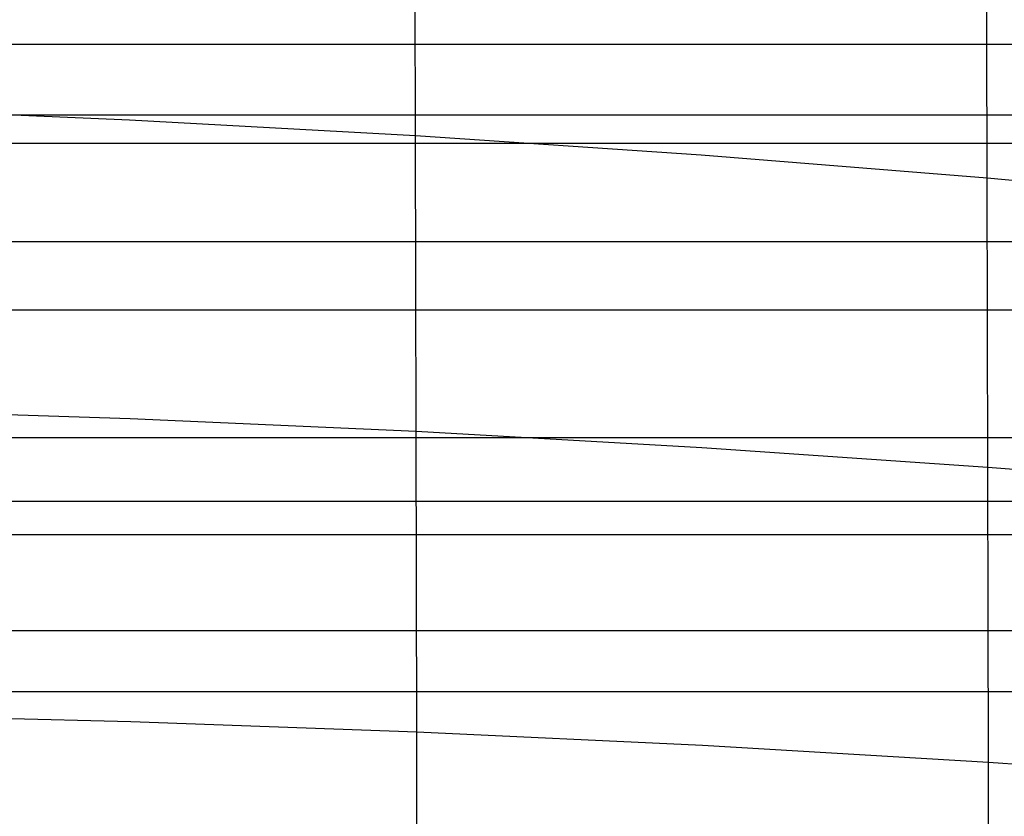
# Model space of a CAD drawing. Extents: x -260 to 296, y -277 to 294.
# Tile 146 of 241: x 62 to 85, y 169 to 187. Entities that reach past the tile are written whole.
import ezdxf

# ---------------------------------------------------------------- set-up
doc = ezdxf.new("R2010")
doc.units = 0
doc.layers.add('PREDEFINITO', color=7, linetype='CONTINUOUS')

msp = doc.modelspace()

# ---------------------------------------------------------------- linework, layer by layer
at = {"layer": 'PREDEFINITO'}
for p, q in [((84.925, 186.964, 459.176), (84.918, 190.254, 458.286)), ((71.542, 184.625, 461.384), (71.535, 188.036, 460.603)), ((-68.44, 186.762, 440.473), (104.376, 186.762, 440.473)), ((84.932, 183.633, 460), (84.925, 186.964, 459.176)), ((58.156, 185.27, 462.267), (64.849, 184.988, 461.883)), ((-83.882, 185.103, 429.9), (119.818, 185.103, 429.9)), ((64.849, 184.988, 461.883), (71.542, 184.625, 461.384)), ((71.55, 181.178, 462.098), (71.542, 184.625, 461.384)), ((71.542, 184.625, 461.384), (78.236, 184.173, 460.758)), ((-76.585, 184.44, 439.342), (112.522, 184.44, 439.342)), ((78.236, 184.173, 460.758), (84.932, 183.633, 460)), ((84.939, 180.262, 460.758), (84.932, 183.633, 460)), ((84.932, 183.633, 460), (91.628, 183.005, 459.105)), ((-83.882, 182.144, 438.228), (119.818, 182.144, 438.228)), ((71.557, 177.699, 462.749), (71.55, 181.178, 462.098)), ((-96.744, 180.537, 427.675), (132.681, 180.537, 427.675)), ((84.945, 176.856, 461.452), (84.939, 180.262, 460.758)), ((58.172, 178.218, 463.532), (64.864, 177.996, 463.199)), ((64.864, 177.996, 463.199), (71.557, 177.699, 462.749)), ((-96.744, 177.549, 436.023), (132.681, 177.549, 436.023)), ((71.571, 170.66, 463.872), (71.557, 177.699, 462.749)), ((71.557, 177.699, 462.749), (78.251, 177.32, 462.169)), ((78.251, 177.32, 462.169), (84.945, 176.856, 461.452)), ((84.952, 173.417, 462.085), (84.945, 176.856, 461.452)), ((84.945, 176.856, 461.452), (91.641, 176.309, 460.594)), ((-107.646, 176.063, 425.53), (143.582, 176.063, 425.53)), ((-102.404, 175.282, 434.951), (138.34, 175.282, 434.951)), ((84.959, 169.949, 462.659), (84.952, 173.417, 462.085)), ((-107.646, 173.032, 433.898), (143.582, 173.032, 433.898)), ((-117.176, 171.605, 423.447), (153.112, 171.605, 423.447)), ((58.187, 171.07, 464.558), (64.879, 170.9, 464.274)), ((64.879, 170.9, 464.274), (71.571, 170.66, 463.872)), ((71.585, 163.534, 464.776), (71.571, 170.66, 463.872)), ((71.571, 170.66, 463.872), (78.264, 170.344, 463.336)), ((78.264, 170.344, 463.336), (84.959, 169.949, 462.659)), ((84.972, 162.935, 463.639), (84.959, 169.949, 462.659)), ((84.959, 169.949, 462.659), (91.654, 169.475, 461.837))]:
    msp.add_line(p, q, dxfattribs=at)

doc.saveas('drawing.dxf')
